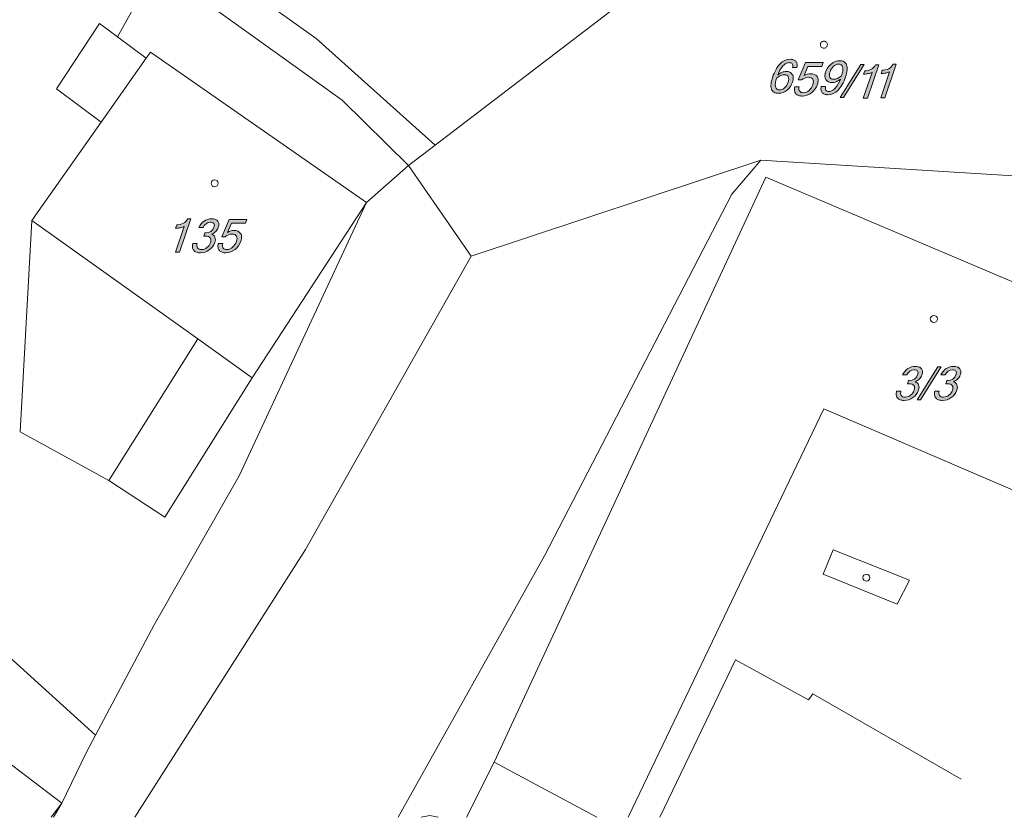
# Model space of a CAD drawing. Header units: millimetres. Extents: x -81717 to 93376, y -41053 to 54440.
# Tile 2 of 5: x -30182 to 18655, y -41053 to -1511. Entities that reach past the tile are written whole.
import ezdxf

# ---------------------------------------------------------------- set-up
doc = ezdxf.new("R2010")
doc.units = ezdxf.units.MM
doc.header["$MEASUREMENT"] = 0
doc.layers.add('situace katastrální_1_BT_ortho', color=7, linetype='Continuous')
doc.layers.add('situace katastrální_1_Kresby a obrázky', color=7, linetype='Continuous')

msp = doc.modelspace()

# ---------------------------------------------------------------- hatches: boundary and pattern name
at = {"layer": 'situace katastrální_1_Kresby a obrázky', "linetype": 'Continuous', "lineweight": 20, "true_color": 0x0080c0}
h = msp.add_hatch(color=142, dxfattribs=at)
h.paths.add_polyline_path([(7083, -4708, 0.113505), (7109, -4957, 0.169178), (7233, -5110, 0.135276), (7451, -5161, 0.175825), (7878, -4998, 0.137615), (8152, -4602, 0.090324), (8188, -4393, 0.12902), (8139, -4225, 0.261918), (7844, -4076, 0.097764), (7632, -4120, 0.071171), (7414, -4253, -0.09275), (7678, -3797, -0.083583), (7826, -3679, -0.123222), (7975, -3639, -0.089993), (8074, -3654, -0.14492), (8136, -3699, -0.135822), (8163, -3775, -0.079442), (8153, -3880), (8369, -3880, 0.091953), (8377, -3704, 0.142097), (8318, -3577, 0.121282), (8203, -3500, 0.089116), (8042, -3474, 0.2011), (7534, -3698, 0.06781), (7331, -3978, 0.044673), (7162, -4370, 0.05962)])
h.paths.add_polyline_path([(7307, -4846, -0.096016), (7299, -4663, -0.049738), (7356, -4415, -0.061953), (7568, -4284, -0.10463), (7753, -4240, -0.129893), (7869, -4266, -0.160338), (7939, -4345, -0.113311), (7960, -4466, -0.073748), (7930, -4616, -0.125237), (7757, -4887, -0.188388), (7503, -4996, -0.337667)], flags=0)
for points in [[(8723, -4285), (8912, -3832), (9608, -3832), (9674, -3638), (8799, -3638), (8438, -4499), (8602, -4499, -0.17125), (8944, -4365, -0.10856), (9074, -4389, -0.145683), (9158, -4464, -0.13722), (9190, -4581, -0.085628), (9162, -4734, -0.13374), (8972, -5018, -0.179721), (8687, -5132, -0.095228), (8583, -5114, -0.122801), (8508, -5061, -0.144632), (8470, -4970, -0.086159), (8479, -4841), (8263, -4841, 0.097776), (8249, -5040, 0.150647), (8317, -5182, 0.117146), (8449, -5268, 0.087485), (8631, -5297, 0.169403), (9092, -5132, 0.143961), (9385, -4715, 0.09563), (9421, -4499, 0.141916), (9365, -4331, 0.242903), (9059, -4187, 0.142129)], [(11707, -3730), (11546, -3730), (10520, -5361), (10681, -5361)], [(11870, -5404), (12434, -3746), (12273, -3746, -0.146493), (12059, -3968, -0.125765), (11732, -4041), (11676, -4206, 0.049544), (11914, -4185, 0.075099), (12097, -4122), (11661, -5404)], [(12734, -5377), (13298, -3718), (13137, -3718, -0.146493), (12923, -3940, -0.125765), (12595, -4014), (12539, -4178, 0.049544), (12778, -4157, 0.075099), (12961, -4094), (12525, -5377)], [(-22251, -13042), (-21688, -11383), (-21849, -11383, -0.146493), (-22063, -11605, -0.125765), (-22390, -11679), (-22446, -11844, 0.049544), (-22208, -11822, 0.075099), (-22025, -11759), (-22461, -13042)], [(-20675, -12146, 0.115369), (-20455, -12004, 0.107719), (-20332, -11807, 0.102894), (-20307, -11637, 0.141072), (-20357, -11501, 0.140745), (-20478, -11413, 0.092376), (-20664, -11383, 0.141971), (-21033, -11491, 0.146476), (-21298, -11807), (-21082, -11807, -0.294835), (-20716, -11548, -0.094569), (-20614, -11564, -0.150745), (-20550, -11613, -0.14663), (-20527, -11693, -0.08538), (-20548, -11802, -0.321216), (-20948, -12083), (-20995, -12083), (-21051, -12246), (-20971, -12246, -0.084606), (-20825, -12267, -0.147764), (-20735, -12329, -0.151746), (-20701, -12430, -0.093076), (-20725, -12566, -0.14439), (-20895, -12810, -0.168986), (-21161, -12905, -0.101324), (-21288, -12883, -0.158648), (-21364, -12818, -0.121818), (-21393, -12723, -0.095328), (-21375, -12611), (-21592, -12611, 0.101935), (-21611, -12798, 0.139267), (-21550, -12944, 0.132723), (-21416, -13038, 0.090698), (-21217, -13069, 0.153405), (-20786, -12928, 0.159945), (-20506, -12561, 0.073535), (-20478, -12420, 0.0991), (-20497, -12297, 0.236856)], [(-19870, -12057), (-19680, -11604), (-18985, -11604), (-18919, -11411), (-19794, -11411), (-20155, -12272), (-19991, -12272, -0.17125), (-19649, -12137, -0.108554), (-19519, -12162, -0.145689), (-19435, -12236, -0.13722), (-19403, -12353, -0.085628), (-19431, -12507, -0.13374), (-19621, -12790, -0.179721), (-19905, -12905, -0.095228), (-20010, -12887, -0.122801), (-20085, -12833, -0.144632), (-20123, -12742, -0.086159), (-20113, -12613), (-20330, -12613, 0.097776), (-20344, -12812, 0.150647), (-20276, -12955, 0.117146), (-20144, -13041, 0.087485), (-19961, -13069, 0.169403), (-19501, -12904, 0.143961), (-19207, -12488, 0.09563), (-19172, -12271, 0.141916), (-19228, -12103, 0.242903), (-19534, -11959, 0.142129)], [(14229, -19464, 0.115369), (14449, -19322, 0.107719), (14572, -19125, 0.102894), (14598, -18955, 0.141072), (14547, -18819, 0.140745), (14426, -18730, 0.092376), (14240, -18701, 0.141971), (13872, -18809, 0.146448), (13607, -19125), (13823, -19125, -0.294835), (14189, -18865, -0.094569), (14291, -18882, -0.150745), (14355, -18931, -0.146612), (14377, -19011, -0.08535), (14357, -19120, -0.321193), (13957, -19401), (13909, -19401), (13853, -19564), (13934, -19564, -0.084606), (14079, -19585, -0.147764), (14170, -19647, -0.151746), (14203, -19747, -0.093076), (14180, -19883, -0.144418), (14009, -20128, -0.168986), (13743, -20223, -0.101312), (13617, -20201, -0.15866), (13540, -20136, -0.121834), (13512, -20041, -0.095362), (13529, -19929), (13312, -19929, 0.101905), (13293, -20116, 0.139235), (13355, -20262, 0.13273), (13489, -20356, 0.090692), (13687, -20387, 0.153405), (14119, -20246, 0.159945), (14398, -19879, 0.073522), (14426, -19737, 0.099165), (14407, -19615, 0.236856)], [(15520, -18729), (15359, -18729), (14333, -20359), (14494, -20359)], [(16129, -19464, 0.115407), (16349, -19322, 0.107719), (16473, -19125, 0.102884), (16498, -18955, 0.141046), (16447, -18819, 0.140712), (16326, -18730, 0.092372), (16141, -18701, 0.141953), (15772, -18809, 0.146458), (15507, -19125), (15723, -19125, -0.294812), (16089, -18865, -0.094569), (16191, -18882, -0.150674), (16255, -18931, -0.146541), (16278, -19011, -0.085398), (16257, -19120, -0.321216), (15857, -19401), (15809, -19401), (15754, -19564), (15834, -19564, -0.084606), (15980, -19585, -0.147816), (16070, -19647, -0.151732), (16104, -19747, -0.093129), (16080, -19883, -0.14439), (15910, -20128, -0.168958), (15643, -20223, -0.101312), (15517, -20201, -0.15866), (15440, -20136, -0.121851), (15412, -20041, -0.095296), (15429, -19929), (15212, -19929, 0.101905), (15194, -20116, 0.139235), (15255, -20262, 0.132694), (15389, -20356, 0.090695), (15587, -20387, 0.153405), (16019, -20246, 0.159972), (16299, -19879, 0.073574), (16327, -19737, 0.099152), (16308, -19615, 0.236856)]]:
    msp.add_hatch(color=142, dxfattribs=at).paths.add_polyline_path(points)
h = msp.add_hatch(color=142, dxfattribs=at)
h.paths.add_polyline_path([(9572, -4827, 0.092836), (9564, -5003, 0.143363), (9623, -5130, 0.120369), (9738, -5207, 0.089298), (9898, -5233, 0.200935), (10408, -5009, 0.067888), (10611, -4729, 0.04475), (10780, -4337, 0.059579), (10859, -3998, 0.113995), (10833, -3750, 0.169093), (10709, -3597, 0.134897), (10491, -3546, 0.175808), (10064, -3709, 0.137584), (9790, -4105, 0.090315), (9754, -4314, 0.129042), (9802, -4482, 0.261918), (10096, -4631, 0.098003), (10309, -4586, 0.071499), (10528, -4453, -0.091485), (10263, -4909, -0.083868), (10116, -5028, -0.123393), (9967, -5068, -0.0897), (9868, -5053, -0.145212), (9805, -5008, -0.136606), (9779, -4932, -0.079778), (9788, -4827)])
h.paths.add_polyline_path([(10003, -4361, -0.114063), (9981, -4241, -0.073868), (10012, -4091, -0.125259), (10185, -3820, -0.188385), (10439, -3711, -0.337046), (10635, -3860, -0.096629), (10643, -4043, -0.04966), (10585, -4291, -0.061886), (10374, -4422, -0.104119), (10189, -4466, -0.129212), (10073, -4440, -0.160141)], flags=0)

# ---------------------------------------------------------------- linework, layer by layer
at = {"layer": 'situace katastrální_1_BT_ortho', "color": 142, "linetype": 'Continuous', "lineweight": 20, "true_color": 0x0080c0, "flags": 128}
msp.add_lwpolyline([(9855, -2656, -0.414214), (9796, -2898, -0.414214), (9554, -2839, -0.414214), (9613, -2598, -0.414214)], format="xyb", close=True, dxfattribs=at)
at = {"layer": 'situace katastrální_1_Kresby a obrázky', "color": 142, "linetype": 'Continuous', "lineweight": 20, "true_color": 0x0080c0, "flags": 128}
for points in [[(-81717, 44703), (-15481, -2436)], [(-23392, 1102), (-25332, -2356), (-26217, -1702), (-28358, -4939), (-26136, -6588), (-29574, -11463), (-30167, -21947), (-25754, -24359), (-22990, -26169), (-18648, -19273), (-12988, -10568)], [(-10898, -8739), (-14195, -5502), (-23392, 1102)], [(-9571, -7724), (-333, -667)], [(-25332, -2356), (-23905, -3421)], [(-15481, -2436), (-9571, -7724)], [(-23694, -3120), (-23905, -3421)], [(-23694, -3120), (-12988, -10568)], [(-23905, -3421), (-26136, -6588)], [(-10898, -8739), (-9571, -7724)], [(-12988, -10568), (-10898, -8739)], [(-11404, -41053), (-4153, -28099), (5145, -10156), (6583, -8477)], [(-10898, -8739), (-7782, -13232)], [(-7782, -13232), (6583, -8477)], [(6583, -8477), (26043, -9674), (52289, -15614)], [(35864, -21625), (31089, -19605), (6824, -9312), (-6646, -38322)], [(-26418, -36975), (-23513, -31506), (-19301, -24118), (-12988, -10568)], [(-29574, -11463), (-21352, -17333)], [(-7782, -13232), (-16004, -27777), (-24478, -41053)], [(-25754, -24359), (-21352, -17333)], [(-21352, -17333), (-18648, -19273)], [(9699, -20811), (6, -41053)], [(27531, -28450), (9699, -20811)], [(-42300, -22610), (-26418, -36975)], [(9669, -29003), (10161, -27787)], [(10161, -27787), (13951, -29295)], [(9669, -29003), (13348, -30481)], [(13348, -30481), (13951, -29295)], [(1568, -41053), (5326, -33255)], [(5326, -33255), (8945, -35236)], [(-36088, -34271), (-28087, -40352)], [(8945, -35236), (9166, -34934)], [(9166, -34934), (16514, -39164)], [(-26418, -36975), (-26900, -37889), (-28087, -40352), (-28504, -41053)], [(-6646, -38322), (-8025, -41053)], [(-1554, -41053), (-6646, -38322)], [(-28087, -40352), (-28619, -41053)], [(-9425, -41053), (-9832, -40965), (-10263, -41053)]]:
    msp.add_lwpolyline(points, dxfattribs=at)
for points in [[(7083, -4708, 0.113505), (7109, -4957, 0.169178), (7233, -5110, 0.135276), (7451, -5161, 0.175825), (7878, -4998, 0.137615), (8152, -4602, 0.090324), (8188, -4393, 0.12902), (8139, -4225, 0.261918), (7844, -4076, 0.097764), (7632, -4120, 0.071171), (7414, -4253, -0.09275), (7678, -3797, -0.083583), (7826, -3679, -0.123222), (7975, -3639, -0.089993), (8074, -3654, -0.14492), (8136, -3699, -0.135822), (8163, -3775, -0.079442), (8153, -3880), (8369, -3880, 0.091953), (8377, -3704, 0.142097), (8318, -3577, 0.121282), (8203, -3500, 0.089116), (8042, -3474, 0.2011), (7534, -3698, 0.06781), (7331, -3978, 0.044673), (7162, -4370, 0.05962)], [(8723, -4285), (8912, -3832), (9608, -3832), (9674, -3638), (8799, -3638), (8438, -4499), (8602, -4499, -0.17125), (8944, -4365, -0.10856), (9074, -4389, -0.145683), (9158, -4464, -0.13722), (9190, -4581, -0.085628), (9162, -4734, -0.13374), (8972, -5018, -0.179721), (8687, -5132, -0.095228), (8583, -5114, -0.122801), (8508, -5061, -0.144632), (8470, -4970, -0.086159), (8479, -4841), (8263, -4841, 0.097776), (8249, -5040, 0.150647), (8317, -5182, 0.117146), (8449, -5268, 0.087485), (8631, -5297, 0.169403), (9092, -5132, 0.143961), (9385, -4715, 0.09563), (9421, -4499, 0.141916), (9365, -4331, 0.242903), (9059, -4187, 0.142129)], [(9572, -4827, 0.092836), (9564, -5003, 0.143363), (9623, -5130, 0.120369), (9738, -5207, 0.089298), (9898, -5233, 0.200935), (10408, -5009, 0.067888), (10611, -4729, 0.04475), (10780, -4337, 0.059579), (10859, -3998, 0.113995), (10833, -3750, 0.169093), (10709, -3597, 0.134897), (10491, -3546, 0.175808), (10064, -3709, 0.137584), (9790, -4105, 0.090315), (9754, -4314, 0.129042), (9802, -4482, 0.261918), (10096, -4631, 0.098003), (10309, -4586, 0.071499), (10528, -4453, -0.091485), (10263, -4909, -0.083868), (10116, -5028, -0.123393), (9967, -5068, -0.0897), (9868, -5053, -0.145212), (9805, -5008, -0.136606), (9779, -4932, -0.079778), (9788, -4827)], [(10003, -4361, -0.114063), (9981, -4241, -0.073868), (10012, -4091, -0.125259), (10185, -3820, -0.188385), (10439, -3711, -0.337046), (10635, -3860, -0.096629), (10643, -4043, -0.04966), (10585, -4291, -0.061886), (10374, -4422, -0.104119), (10189, -4466, -0.129212), (10073, -4440, -0.160141)], [(11870, -5404), (12434, -3746), (12273, -3746, -0.146493), (12059, -3968, -0.125765), (11732, -4041), (11676, -4206, 0.049544), (11914, -4185, 0.075099), (12097, -4122), (11661, -5404)], [(12734, -5377), (13298, -3718), (13137, -3718, -0.146493), (12923, -3940, -0.125765), (12595, -4014), (12539, -4178, 0.049544), (12778, -4157, 0.075099), (12961, -4094), (12525, -5377)], [(7307, -4846, -0.096016), (7299, -4663, -0.049738), (7356, -4415, -0.061953), (7568, -4284, -0.10463), (7753, -4240, -0.129893), (7869, -4266, -0.160338), (7939, -4345, -0.113311), (7960, -4466, -0.073748), (7930, -4616, -0.125237), (7757, -4887, -0.188388), (7503, -4996, -0.337667)], [(-20338, -9622, -0.414214), (-20514, -9798, -0.414214), (-20690, -9622, -0.414214), (-20514, -9447, -0.414214)], [(-22251, -13042), (-22461, -13042), (-22025, -11759, -0.075099), (-22208, -11822, -0.049544), (-22446, -11844), (-22390, -11679, 0.125765), (-22063, -11605, 0.146493), (-21849, -11383), (-21688, -11383)], [(-20675, -12146, -0.236856), (-20497, -12297, -0.0991), (-20478, -12420, -0.073535), (-20506, -12561, -0.159945), (-20786, -12928, -0.153405), (-21217, -13069, -0.090698), (-21416, -13038, -0.132723), (-21550, -12944, -0.139267), (-21611, -12798, -0.101935), (-21592, -12611), (-21375, -12611, 0.095328), (-21393, -12723, 0.121818), (-21364, -12818, 0.158648), (-21288, -12883, 0.101324), (-21161, -12905, 0.168986), (-20895, -12810, 0.14439), (-20725, -12566, 0.093076), (-20701, -12430, 0.151746), (-20735, -12329, 0.147764), (-20825, -12267, 0.084606), (-20971, -12246), (-21051, -12246), (-20995, -12083), (-20948, -12083, 0.321216), (-20548, -11802, 0.08538), (-20527, -11693, 0.14663), (-20550, -11613, 0.150745), (-20614, -11564, 0.094569), (-20716, -11548, 0.294835), (-21082, -11807), (-21298, -11807, -0.146476), (-21033, -11491, -0.141971), (-20664, -11383, -0.092376), (-20478, -11413, -0.140745), (-20357, -11501, -0.141072), (-20307, -11637, -0.102894), (-20332, -11807, -0.107719), (-20455, -12004, -0.115369)], [(-19870, -12057, -0.142129), (-19534, -11959, -0.242903), (-19228, -12103, -0.141916), (-19172, -12271, -0.09563), (-19207, -12488, -0.143961), (-19501, -12904, -0.169403), (-19961, -13069, -0.087485), (-20144, -13041, -0.117146), (-20276, -12955, -0.150647), (-20344, -12812, -0.097776), (-20330, -12613), (-20113, -12613, 0.086159), (-20123, -12742, 0.144632), (-20085, -12833, 0.122801), (-20010, -12887, 0.095228), (-19905, -12905, 0.179721), (-19621, -12790, 0.13374), (-19431, -12507, 0.085628), (-19403, -12353, 0.13722), (-19435, -12236, 0.145689), (-19519, -12162, 0.108554), (-19649, -12137, 0.17125), (-19991, -12272), (-20155, -12272), (-19794, -11411), (-18919, -11411), (-18985, -11604), (-19680, -11604)], [(15336, -16347, -0.414214), (15160, -16523, -0.414214), (14984, -16347, -0.414214), (15160, -16171, -0.414214)], [(14229, -19464, -0.236856), (14407, -19615, -0.099165), (14426, -19737, -0.073522), (14398, -19879, -0.159945), (14119, -20246, -0.153405), (13687, -20387, -0.090692), (13489, -20356, -0.13273), (13355, -20262, -0.139235), (13293, -20116, -0.101905), (13312, -19929), (13529, -19929, 0.095362), (13512, -20041, 0.121834), (13540, -20136, 0.15866), (13617, -20201, 0.101312), (13743, -20223, 0.168986), (14009, -20128, 0.144418), (14180, -19883, 0.093076), (14203, -19747, 0.151746), (14170, -19647, 0.147764), (14079, -19585, 0.084606), (13934, -19564), (13853, -19564), (13909, -19401), (13957, -19401, 0.321193), (14357, -19120, 0.08535), (14377, -19011, 0.146612), (14355, -18931, 0.150745), (14291, -18882, 0.094569), (14189, -18865, 0.294835), (13823, -19125), (13607, -19125, -0.146448), (13872, -18809, -0.141971), (14240, -18701, -0.092376), (14426, -18730, -0.140745), (14547, -18819, -0.141072), (14598, -18955, -0.102894), (14572, -19125, -0.107719), (14449, -19322, -0.115369)], [(16129, -19464, -0.236856), (16308, -19615, -0.099152), (16327, -19737, -0.073574), (16299, -19879, -0.159972), (16019, -20246, -0.153405), (15587, -20387, -0.090695), (15389, -20356, -0.132694), (15255, -20262, -0.139235), (15194, -20116, -0.101905), (15212, -19929), (15429, -19929, 0.095296), (15412, -20041, 0.121851), (15440, -20136, 0.15866), (15517, -20201, 0.101312), (15643, -20223, 0.168958), (15910, -20128, 0.14439), (16080, -19883, 0.093129), (16104, -19747, 0.151732), (16070, -19647, 0.147816), (15980, -19585, 0.084606), (15834, -19564), (15754, -19564), (15809, -19401), (15857, -19401, 0.321216), (16257, -19120, 0.085398), (16278, -19011, 0.146541), (16255, -18931, 0.150674), (16191, -18882, 0.094569), (16089, -18865, 0.294812), (15723, -19125), (15507, -19125, -0.146458), (15772, -18809, -0.141953), (16141, -18701, -0.092372), (16326, -18730, -0.140712), (16447, -18819, -0.141046), (16498, -18955, -0.102884), (16473, -19125, -0.107719), (16349, -19322, -0.115407)], [(11989, -29173, -0.414214), (11813, -29349, -0.414214), (11637, -29173, -0.414214), (11813, -28998, -0.414214)]]:
    msp.add_lwpolyline(points, format="xyb", close=True, dxfattribs=at)
for points in [[(11707, -3730), (11546, -3730), (10520, -5361), (10681, -5361)], [(15520, -18729), (14494, -20359), (14333, -20359), (15359, -18729)]]:
    msp.add_lwpolyline(points, close=True, dxfattribs=at)

doc.saveas('drawing.dxf')
